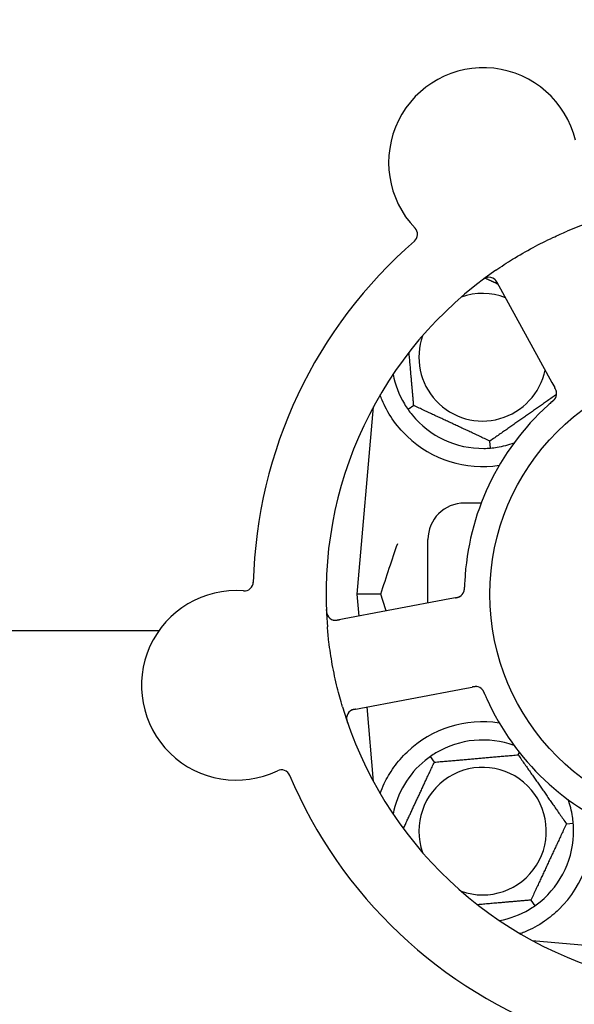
# Model space of a CAD drawing. Header units: inches. Extents: x 5 to 1128, y -85 to 748.
# Tile 26 of 256: x 141.1 to 143.01, y 207.77 to 211.14. Entities that reach past the tile are written whole.
import ezdxf

# ---------------------------------------------------------------- set-up
doc = ezdxf.new("R2010")
doc.units = ezdxf.units.IN
doc.header["$LTSCALE"] = 32
doc.header["$MEASUREMENT"] = 0
doc.layers.add('Dimension (ANSI)', color=7, linetype='Continuous', lineweight=25)
doc.layers.add('Visible (ANSI)', color=7, linetype='Continuous', lineweight=30)
doc.styles.add('Note Text (ANSI)', font='tahoma.ttf')
doc.dimstyles.new('SB Fraction-16 (ANSI)', dxfattribs={"dimscale": 32, "dimtxt": 0.125, "dimasz": 0.098425, "dimexe": 0.125, "dimexo": 0.0625, "dimgap": 0.031496, "dimtad": 0, "dimtih": 1, "dimtoh": 1, "dimdec": 4, "dimrnd": 1e-08, "dimzin": 0, "dimdsep": 46, "dimlunit": 5, "dimtxsty": 'Note Text (ANSI)', "dimcen": 0.09, "dimdle": 0.393701, "dimclrd": 256, "dimclre": 256, "dimclrt": 256, "dimadec": 0, "dimazin": 3, "dimtfac": 0.96, "dimtofl": 0, "dimtmove": 0, "dimatfit": 3, "dimfxl": 1, "dimfrac": 2, "dimtolj": 1, "dimtzin": 12, "dimlwd": -1, "dimlwe": -1, "dimarcsym": 0})

# ---------------------------------------------------------------- blocks, each defined once
blk = doc.blocks.new('*D16')
at = {"layer": 'Defpoints', "color": 0, "transparency": 16777216}
for p in [(170.8073, 474.9837), (79.917, 156.272), (130.8698, 156.272)]:
    blk.add_point(p, dxfattribs=at)
at = {"layer": 'Dimension (ANSI)', "transparency": 16777216}
for p, q in [((168.8073, 474.9837), (75.917, 474.9837)), ((79.917, 471.8341), (79.917, 330.6609)), ((79.917, 159.4216), (79.917, 323.5948)), ((128.8698, 156.272), (75.917, 156.272))]:
    blk.add_line(p, q, dxfattribs=at)
for points in [[(79.3921, 471.8341), (80.4419, 471.8341), (79.917, 474.9837)], [(79.3921, 159.4216), (80.4419, 159.4216), (79.917, 156.272)]]:
    blk.add_solid(points, dxfattribs=at)
at = {"layer": 'Dimension (ANSI)', "transparency": 16777216, "insert": (67.7142, 329.653), "char_height": 4, "attachment_point": 1, "style": 'Note Text (ANSI)'}
blk.add_mtext('\\A1;318 11/16', dxfattribs=at)

msp = doc.modelspace()

# ---------------------------------------------------------------- linework, layer by layer
at = {"layer": 'Visible (ANSI)'}
for p, q in [((142.7398, 210.24255), (142.92843, 209.89777)), ((142.92843, 209.89777), (142.93798, 209.88031)), ((142.45403, 209.819), (142.43452, 209.80533)), ((142.31542, 209.81406), (142.25925, 209.17208)), ((142.71774, 209.67327), (142.71566, 209.697)), ((142.68571, 209.48458), (142.628, 209.48458)), ((142.503, 209.14192), (142.503, 209.35958)), ((142.57753, 209.15598), (142.19133, 209.08312)), ((142.34072, 209.17208), (142.25925, 209.17208)), ((142.25925, 209.17208), (142.26581, 209.09717)), ((142.59706, 209.15966), (142.57753, 209.15598)), ((141.57889, 209.04617), (140.08065, 209.04617)), ((142.24908, 208.77702), (142.63528, 208.84988)), ((142.63528, 208.84988), (142.65483, 208.85357)), ((142.29309, 208.78533), (142.31542, 208.53009)), ((142.52493, 208.59605), (142.51126, 208.61556)), ((142.8125, 208.6212), (142.81643, 208.62963)), ((142.97808, 208.38474), (143.00181, 208.38681)), ((142.85608, 208.12311), (142.86974, 208.10359)), ((142.86102, 207.98449), (143.1898, 207.95573)), ((142.86425, 207.98275), (142.86425, 207.98421))]:
    msp.add_line(p, q, dxfattribs=at)
msp.add_circle((143.503, 209.17208), 0.7875, dxfattribs=at)
for centre, radius, start, end in [((142.69305, 210.65249), 0.325, 13.56477, 223.80207), ((143.503, 209.17208), 1.35, 52.62287, 112.74397), ((142.43594, 210.40591), 0.03125, 310.85452, 43.80207), ((143.503, 209.17208), 1.6, 130.81714, 178.5497), ((143.503, 209.17208), 1.35, 124.62287, 184.74397), ((142.71239, 210.22755), 0.03125, 28.68342, 126.83549), ((142.6905, 209.98458), 0.21875, 68.88811, 109.65889), ((142.6905, 209.98458), 0.21875, 160.34111, 348.47873), ((142.6905, 209.98458), 0.3125, 190.71622, 210.84193), ((142.91334, 209.86025), 0.03125, 329.46904, 11.46837), ((143.503, 209.17208), 0.875, 132.19111, 177.17573), ((142.6905, 209.98458), 0.3125, 219.15807, 270.84193), ((142.6905, 209.98458), 0.375, 226.24547, 278.78707), ((142.6905, 209.98458), 0.3125, 279.15807, 290.27972), ((142.628, 209.35958), 0.125, 90, 180), ((141.8723, 209.21443), 0.03125, 265.56477, 358.51231), ((141.84475, 208.85924), 0.325, 85.56477, 295.80207), ((142.59696, 209.19145), 0.03125, 298.67765, 340.13682), ((142.18554, 209.11383), 0.03125, 182.53135, 280.68342), ((142.66629, 208.82393), 0.03125, 41.46904, 83.46837), ((143.503, 209.17208), 0.875, 204.19111, 249.17573), ((143.503, 209.17208), 1.35, 196.62287, 256.74397), ((142.25487, 208.74632), 0.03125, 100.68342, 198.83549), ((142.6905, 208.35958), 0.375, 81.21293, 133.75453), ((142.6905, 208.35958), 0.3125, 69.72028, 120.84193), ((141.99982, 208.53851), 0.03125, 22.85452, 115.80207), ((142.6905, 208.35958), 0.3125, 129.15807, 169.28378), ((142.6905, 208.35958), 0.21875, 250.34111, 199.65889), ((143.503, 209.17208), 1.6, 202.81714, 250.5497), ((142.6905, 208.35958), 0.3125, 9.15807, 20.27972), ((142.6905, 208.35958), 0.375, 314.27762, 8.78707), ((142.6905, 208.35958), 0.3125, 309.15807, 0.84193), ((142.6905, 208.35958), 0.3125, 280.71622, 300.84193)]:
    msp.add_arc(centre, radius, start, end, dxfattribs=at)
for points, knots in [([(142.73597, 210.283), (142.75484, 210.29603), (142.77392, 210.3085), (142.81611, 210.33458), (142.8396, 210.34814), (142.8861, 210.37315), (142.90879, 210.38454), (142.948, 210.40284), (142.96444, 210.41013), (142.98107, 210.4171)], [-0.73117437, -0.73117437, -0.73117437, -0.73117437, -0.55243049, -0.55243049, -0.34047291, -0.34047291, -0.14064238, -0.14064238, 0, 0, 0, 0]), ([(142.70639, 210.25822), (142.70611, 210.25816), (142.70576, 210.25808), (142.7046, 210.25778), (142.7037, 210.25751), (142.70173, 210.25679), (142.70057, 210.2563), (142.6986, 210.25532), (142.69798, 210.25499), (142.69645, 210.25413), (142.6955, 210.25356), (142.69353, 210.2523), (142.69249, 210.2516), (142.69089, 210.25046), (142.69029, 210.25002), (142.68913, 210.24916), (142.68856, 210.24873), (142.68799, 210.2483)], [0.051298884, 0.051298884, 0.051298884, 0.051298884, 0.057269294, 0.057269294, 0.069785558, 0.069785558, 0.083632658, 0.083632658, 0.089458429, 0.089458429, 0.097820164, 0.097820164, 0.107290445, 0.107290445, 0.113094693, 0.113094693, 0.118968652, 0.118968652, 0.118968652, 0.118968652]), ([(142.74369, 210.23544), (142.74324, 210.23626), (142.74278, 210.2371), (142.74099, 210.24032), (142.73959, 210.24265), (142.737, 210.2464), (142.73579, 210.24792), (142.73364, 210.25029), (142.73259, 210.25128), (142.73083, 210.25273), (142.73014, 210.25324), (142.7294, 210.25376), (142.72925, 210.25386), (142.7291, 210.25395)], [0, 0, 0, 0, 0.007248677, 0.007248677, 0.028564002, 0.028564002, 0.047482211, 0.047482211, 0.06536174, 0.06536174, 0.076705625, 0.076705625, 0.079955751, 0.079955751, 0.079955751, 0.079955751]), ([(142.43116, 209.71371), (142.41254, 209.73154), (142.39511, 209.75213), (142.36585, 209.79507), (142.35409, 209.81745), (142.34311, 209.84322), (142.34078, 209.84918), (142.33861, 209.85516)], [0.51551539, 0.51551539, 0.51551539, 0.51551539, 0.71204276, 0.71204276, 0.91166133, 0.91166133, 0.96773016, 0.96773016, 0.96773016, 0.96773016]), ([(142.94419, 209.86521), (142.94418, 209.8653), (142.94416, 209.8654), (142.9441, 209.8657), (142.94406, 209.86592), (142.94386, 209.8669), (142.94363, 209.86781), (142.94296, 209.86997), (142.94246, 209.87131), (142.94129, 209.87399), (142.94063, 209.87535), (142.93962, 209.87729), (142.9393, 209.87789), (142.93881, 209.87879), (142.93865, 209.8791), (142.93832, 209.87969), (142.93817, 209.87998), (142.93801, 209.88027)], [0.038929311, 0.038929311, 0.038929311, 0.038929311, 0.040726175, 0.040726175, 0.043941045, 0.043941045, 0.054249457, 0.054249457, 0.066768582, 0.066768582, 0.078206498, 0.078206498, 0.083402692, 0.083402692, 0.086046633, 0.086046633, 0.088630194, 0.088630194, 0.088630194, 0.088630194]), ([(142.94406, 209.86601), (142.94406, 209.86601), (142.94405, 209.86601), (142.94404, 209.86608), (142.944, 209.8663), (142.94386, 209.86698), (142.94373, 209.8675), (142.94342, 209.86868), (142.94322, 209.86932), (142.94294, 209.87013), (142.94287, 209.87033), (142.94231, 209.87182), (142.94157, 209.8735), (142.94024, 209.87613), (142.93983, 209.8769), (142.93918, 209.87812), (142.93895, 209.87854), (142.93849, 209.87939), (142.93824, 209.87984), (142.93801, 209.88027)], [0.028019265, 0.028019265, 0.028019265, 0.028019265, 0.028672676, 0.028672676, 0.033062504, 0.033062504, 0.040781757, 0.040781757, 0.051074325, 0.051074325, 0.054504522, 0.054504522, 0.07506277, 0.07506277, 0.083066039, 0.083066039, 0.087153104, 0.087153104, 0.091266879, 0.091266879, 0.091266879, 0.091266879]), ([(142.92919, 209.83265), (142.92883, 209.83234), (142.92844, 209.832), (142.92803, 209.83164), (142.92433, 209.82842), (142.91933, 209.82398), (142.91535, 209.82037)], [0.48080563, 0.48080563, 0.48080563, 0.48080563, 0.5329828, 0.5329828, 0.5329828, 1, 1, 1, 1]), ([(142.92921, 209.83268), (142.92944, 209.83287), (142.92967, 209.83307), (142.93028, 209.8336), (142.93066, 209.83394), (142.93185, 209.83499), (142.93266, 209.83572), (142.93432, 209.83728), (142.93518, 209.83812), (142.93681, 209.83983), (142.93755, 209.84068), (142.93894, 209.84239), (142.93951, 209.84322), (142.94018, 209.84426), (142.94036, 209.84455), (142.94049, 209.84478)], [0.001596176, 0.001596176, 0.001596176, 0.001596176, 0.003937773, 0.003937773, 0.007842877, 0.007842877, 0.016055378, 0.016055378, 0.025513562, 0.025513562, 0.037191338, 0.037191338, 0.0541939, 0.0541939, 0.061558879, 0.061558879, 0.061558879, 0.061558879]), ([(142.92921, 209.83268), (142.92963, 209.83304), (142.93004, 209.83339), (142.93086, 209.83411), (142.93127, 209.83447), (142.93263, 209.83567), (142.93357, 209.83653), (142.93507, 209.83797), (142.93567, 209.83858), (142.937, 209.83999), (142.93766, 209.84075), (142.93878, 209.84216), (142.93925, 209.84282), (142.93997, 209.84389), (142.94024, 209.84435), (142.94041, 209.84463), (142.94043, 209.84467), (142.94043, 209.84468), (142.94043, 209.84468), (142.94043, 209.84468)], [0, 0, 0, 0, 0.004180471, 0.004180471, 0.008305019, 0.008305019, 0.018114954, 0.018114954, 0.025612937, 0.025612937, 0.036850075, 0.036850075, 0.047489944, 0.047489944, 0.05608938, 0.05608938, 0.05828692, 0.05828692, 0.058652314, 0.058652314, 0.058652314, 0.058652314]), ([(142.62608, 209.18012), (142.62617, 209.18034), (142.62627, 209.18062), (142.62655, 209.18146), (142.62674, 209.18207), (142.62708, 209.18337), (142.62723, 209.18406), (142.6275, 209.18545), (142.62761, 209.18613), (142.62783, 209.18779), (142.62794, 209.18882), (142.62806, 209.19034), (142.6281, 209.19079), (142.6282, 209.19245), (142.62825, 209.19369), (142.62831, 209.19531), (142.62832, 209.19571), (142.62834, 209.19629), (142.62834, 209.19646), (142.62835, 209.19664)], [0.044252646, 0.044252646, 0.044252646, 0.044252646, 0.05067159, 0.05067159, 0.061250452, 0.061250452, 0.07105005, 0.07105005, 0.078610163, 0.078610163, 0.087196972, 0.087196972, 0.090753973, 0.090753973, 0.100050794, 0.100050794, 0.103147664, 0.103147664, 0.104517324, 0.104517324, 0.104517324, 0.104517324]), ([(142.62622, 209.18047), (142.62622, 209.18047), (142.62623, 209.1805), (142.62628, 209.18063), (142.62633, 209.18076), (142.62647, 209.18119), (142.62659, 209.18153), (142.62694, 209.18271), (142.62718, 209.18361), (142.62756, 209.18558), (142.62772, 209.18662), (142.628, 209.18905), (142.62811, 209.1905), (142.62825, 209.19332), (142.62829, 209.19471), (142.62834, 209.19626), (142.62834, 209.19645), (142.62835, 209.19664)], [0.030853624, 0.030853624, 0.030853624, 0.030853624, 0.032941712, 0.032941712, 0.036385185, 0.036385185, 0.042347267, 0.042347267, 0.055267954, 0.055267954, 0.065838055, 0.065838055, 0.077516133, 0.077516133, 0.087897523, 0.087897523, 0.089364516, 0.089364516, 0.089364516, 0.089364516]), ([(142.59706, 209.15967), (142.59758, 209.15976), (142.5981, 209.15986), (142.59911, 209.16006), (142.59961, 209.16015), (142.60073, 209.16037), (142.60134, 209.1605), (142.60352, 209.16096), (142.60491, 209.1613), (142.60705, 209.16193), (142.60798, 209.16224), (142.60962, 209.16289), (142.61032, 209.1632), (142.61146, 209.16377), (142.61196, 209.16403), (142.61225, 209.16419), (142.61229, 209.16421), (142.61229, 209.16421), (142.61229, 209.16421), (142.61229, 209.16421)], [0, 0, 0, 0, 0.004355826, 0.004355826, 0.008687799, 0.008687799, 0.014307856, 0.014307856, 0.029588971, 0.029588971, 0.043844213, 0.043844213, 0.054171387, 0.054171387, 0.06195455, 0.06195455, 0.063871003, 0.063871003, 0.063878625, 0.063878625, 0.063878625, 0.063878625]), ([(142.5971, 209.15967), (142.59739, 209.15973), (142.59768, 209.15978), (142.59929, 209.16009), (142.60064, 209.16035), (142.60345, 209.16097), (142.60492, 209.16135), (142.60751, 209.16213), (142.60866, 209.16255), (142.61075, 209.16342), (142.61173, 209.16391), (142.61253, 209.16436), (142.61265, 209.16442), (142.61275, 209.16448)], [0, 0, 0, 0, 0.002309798, 0.002309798, 0.012623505, 0.012623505, 0.02433842, 0.02433842, 0.035397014, 0.035397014, 0.047442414, 0.047442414, 0.049661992, 0.049661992, 0.049661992, 0.049661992]), ([(142.15403, 209.11952), (142.15405, 209.11889), (142.15407, 209.11827), (142.15415, 209.11659), (142.15421, 209.11552), (142.15437, 209.11353), (142.15446, 209.11261), (142.15473, 209.11025), (142.15496, 209.1088), (142.15545, 209.1063), (142.15571, 209.1052), (142.15624, 209.10334), (142.1565, 209.10255), (142.15708, 209.101), (142.15741, 209.10027), (142.1578, 209.09946), (142.15788, 209.09929), (142.15796, 209.09914)], [0, 0, 0, 0, 0.005149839, 0.005149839, 0.013554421, 0.013554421, 0.020527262, 0.020527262, 0.031641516, 0.031641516, 0.041623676, 0.041623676, 0.051235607, 0.051235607, 0.06373445, 0.06373445, 0.067355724, 0.067355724, 0.067355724, 0.067355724]), ([(142.17582, 209.08413), (142.17611, 209.08404), (142.17646, 209.08394), (142.17819, 209.08348), (142.17992, 209.08316), (142.18307, 209.08287), (142.18459, 209.08283), (142.18846, 209.08296), (142.1909, 209.08321), (142.19442, 209.08375), (142.19545, 209.08392), (142.19743, 209.08427), (142.19838, 209.08445), (142.19932, 209.08463)], [0.058736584, 0.058736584, 0.058736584, 0.058736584, 0.064782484, 0.064782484, 0.086145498, 0.086145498, 0.103238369, 0.103238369, 0.123434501, 0.123434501, 0.131598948, 0.131598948, 0.13893919, 0.13893919, 0.13893919, 0.13893919]), ([(142.20942, 208.78588), (142.20286, 208.80785), (142.1969, 208.82985), (142.18517, 208.87792), (142.17954, 208.90434), (142.17, 208.95691), (142.16609, 208.98275), (142.16084, 209.02583), (142.15907, 209.04309), (142.15763, 209.06043)], [-0.73118965, -0.73118965, -0.73118965, -0.73118965, -0.55244576, -0.55244576, -0.34137939, -0.34137939, -0.13566771, -0.13566771, 0, 0, 0, 0]), ([(142.67031, 208.85492), (142.67031, 208.85492), (142.67031, 208.85492), (142.67024, 208.85493), (142.67001, 208.85496), (142.66933, 208.85503), (142.66879, 208.85508), (142.66757, 208.85514), (142.6669, 208.85515), (142.66605, 208.85513), (142.66583, 208.85513), (142.66424, 208.85506), (142.66242, 208.85488), (142.65951, 208.85442), (142.65864, 208.85427), (142.65729, 208.85403), (142.65682, 208.85394), (142.65586, 208.85376), (142.65536, 208.85367), (142.65487, 208.85358)], [0.028019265, 0.028019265, 0.028019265, 0.028019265, 0.028672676, 0.028672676, 0.033062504, 0.033062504, 0.040781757, 0.040781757, 0.051074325, 0.051074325, 0.054504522, 0.054504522, 0.075062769, 0.075062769, 0.083066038, 0.083066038, 0.087153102, 0.087153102, 0.091266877, 0.091266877, 0.091266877, 0.091266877]), ([(142.67111, 208.85481), (142.67102, 208.85482), (142.67092, 208.85483), (142.67062, 208.85487), (142.6704, 208.8549), (142.6694, 208.85501), (142.66846, 208.85507), (142.6662, 208.8551), (142.66477, 208.85504), (142.66186, 208.85476), (142.66036, 208.85455), (142.65821, 208.85419), (142.65754, 208.85407), (142.65653, 208.85389), (142.65619, 208.85383), (142.65552, 208.8537), (142.6552, 208.85364), (142.65487, 208.85358)], [0.038929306, 0.038929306, 0.038929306, 0.038929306, 0.040726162, 0.040726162, 0.043941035, 0.043941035, 0.054249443, 0.054249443, 0.066768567, 0.066768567, 0.078206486, 0.078206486, 0.083402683, 0.083402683, 0.086046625, 0.086046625, 0.088630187, 0.088630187, 0.088630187, 0.088630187]), ([(142.69742, 208.83051), (142.69731, 208.83078), (142.69719, 208.83106), (142.69687, 208.8318), (142.69667, 208.83227), (142.69604, 208.83373), (142.69559, 208.83473), (142.69462, 208.83679), (142.69409, 208.83786), (142.69297, 208.83994), (142.69239, 208.84091), (142.69119, 208.84276), (142.69058, 208.84356), (142.68979, 208.84452), (142.68957, 208.84478), (142.6894, 208.84497)], [0.001596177, 0.001596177, 0.001596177, 0.001596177, 0.00393777, 0.00393777, 0.007842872, 0.007842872, 0.016055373, 0.016055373, 0.025513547, 0.025513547, 0.037191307, 0.037191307, 0.054193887, 0.054193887, 0.06155888, 0.06155888, 0.06155888, 0.06155888]), ([(142.69742, 208.83051), (142.69721, 208.83101), (142.697, 208.83152), (142.69657, 208.83252), (142.69636, 208.83302), (142.69563, 208.83468), (142.6951, 208.83584), (142.6942, 208.83771), (142.69381, 208.83847), (142.69288, 208.84017), (142.69235, 208.84104), (142.69136, 208.84254), (142.69088, 208.84319), (142.69008, 208.8442), (142.68973, 208.84461), (142.68952, 208.84484), (142.68949, 208.84488), (142.68948, 208.84489), (142.68948, 208.84489), (142.68948, 208.84489)], [0, 0, 0, 0, 0.004180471, 0.004180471, 0.008305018, 0.008305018, 0.018114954, 0.018114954, 0.025612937, 0.025612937, 0.036850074, 0.036850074, 0.047489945, 0.047489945, 0.056089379, 0.056089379, 0.058286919, 0.058286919, 0.058652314, 0.058652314, 0.058652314, 0.058652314]), ([(142.69744, 208.83047), (142.69762, 208.83003), (142.69783, 208.82956), (142.69804, 208.82906), (142.69996, 208.82455), (142.70264, 208.81842), (142.70484, 208.81352)], [0.48080563, 0.48080563, 0.48080563, 0.48080563, 0.5329828, 0.5329828, 0.5329828, 1, 1, 1, 1]), ([(142.25705, 208.77853), (142.25612, 208.77835), (142.25519, 208.77818), (142.25157, 208.77746), (142.24892, 208.77685), (142.24455, 208.77555), (142.24273, 208.77487), (142.23982, 208.77355), (142.23855, 208.77286), (142.23662, 208.77164), (142.23592, 208.77114), (142.23521, 208.7706), (142.23506, 208.77048), (142.23493, 208.77037)], [0, 0, 0, 0, 0.007248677, 0.007248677, 0.028564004, 0.028564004, 0.047482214, 0.047482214, 0.065361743, 0.065361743, 0.076705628, 0.076705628, 0.079955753, 0.079955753, 0.079955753, 0.079955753]), ([(142.22385, 208.75009), (142.22382, 208.74981), (142.22379, 208.74945), (142.22371, 208.74825), (142.22369, 208.74731), (142.22377, 208.74522), (142.22388, 208.74396), (142.22421, 208.74178), (142.22433, 208.74109), (142.22467, 208.73937), (142.22492, 208.7383), (142.2255, 208.73603), (142.22585, 208.73482), (142.22644, 208.73295), (142.22667, 208.73225), (142.22713, 208.73087), (142.22737, 208.7302), (142.2276, 208.72952)], [0.051298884, 0.051298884, 0.051298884, 0.051298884, 0.057269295, 0.057269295, 0.069785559, 0.069785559, 0.08363266, 0.08363266, 0.08945843, 0.08945843, 0.097820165, 0.097820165, 0.107290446, 0.107290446, 0.113094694, 0.113094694, 0.118968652, 0.118968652, 0.118968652, 0.118968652]), ([(142.33868, 208.48895), (142.34283, 208.50025), (142.34765, 208.51196), (142.36137, 208.54036), (142.3726, 208.55982), (142.39943, 208.5971), (142.41497, 208.61494), (142.43116, 208.63044)], [1.39089206, 1.39089206, 1.39089206, 1.39089206, 1.4959744, 1.4959744, 1.66977331, 1.66977331, 1.84048199, 1.84048199, 1.84048199, 1.84048199]), ([(142.9523, 208.09109), (142.93716, 208.07633), (142.92021, 208.06241), (142.8812, 208.03564), (142.85879, 208.02373), (142.83306, 208.01268), (142.82735, 208.01038), (142.82161, 208.00824)], [0.55181372, 0.55181372, 0.55181372, 0.55181372, 0.71000954, 0.71000954, 0.90366002, 0.90366002, 0.95550669, 0.95550669, 0.95550669, 0.95550669])]:
    msp.add_open_spline(points, degree=3, knots=knots, dxfattribs=at)
for points, weights in [([(142.69998, 210.256), (142.72239, 210.24555), (142.74356, 210.23568)], [1.07843603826, 1.09878333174, 1.1102393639]), ([(142.45403, 209.819), (142.44551, 209.91639), (142.43804, 210.00175)], [1.04422863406, 1.14843950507, 1.11819795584]), ([(142.94444, 209.85719), (142.83096, 209.77774), (142.71566, 209.697)], [1.05318140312, 1.20116354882, 1.04422863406]), ([(142.71566, 209.697), (142.58485, 209.758), (142.45403, 209.819)], [1.04422863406, 1.20577136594, 1.04422863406]), ([(142.52493, 208.59605), (142.66871, 208.60862), (142.8125, 208.6212)], [1.04422863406, 1.20577136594, 1.04422863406]), ([(142.8125, 208.6212), (142.89529, 208.50297), (142.97808, 208.38474)], [1.04422863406, 1.20577136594, 1.04422863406]), ([(142.41859, 208.368), (142.47018, 208.47864), (142.52493, 208.59605)], [1.07748863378, 1.18694802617, 1.04422863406]), ([(142.97808, 208.38474), (142.91708, 208.25392), (142.85608, 208.12311)], [1.04422863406, 1.20577136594, 1.04422863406]), ([(142.85608, 208.12311), (142.75869, 208.11459), (142.67332, 208.10712)], [1.04422863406, 1.14843950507, 1.11819795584]), ([(142.82161, 208.00824), (142.82004, 208.00837), (142.81847, 208.0085)], [0.999914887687, 0.999914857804, 0.999914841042])]:
    msp.add_rational_spline(points, weights, degree=2, dxfattribs=at)
for points in [[(142.42219, 209.82437), (142.4259, 209.81816), (142.43015, 209.81158), (142.43452, 209.80533)], [(142.43452, 209.80533), (142.43889, 209.79909), (142.44362, 209.79285), (142.44819, 209.78724)], [(142.69509, 209.67211), (142.70232, 209.67222), (142.71014, 209.67261), (142.71774, 209.67327)], [(142.71774, 209.67327), (142.72533, 209.67394), (142.7331, 209.67491), (142.74024, 209.67606)], [(142.34072, 209.17208), (142.36037, 209.23235), (142.38049, 209.29176), (142.39903, 209.34639)], [(142.62907, 209.21519), (142.62877, 209.20922), (142.62849, 209.20157), (142.62835, 209.19664)], [(142.35957, 209.11486), (142.35329, 209.13376), (142.34698, 209.15287), (142.34072, 209.17208)], [(142.51126, 208.61556), (142.50502, 208.61118), (142.49878, 208.60646), (142.49317, 208.60189)], [(142.53029, 208.62788), (142.52409, 208.62418), (142.51751, 208.61993), (142.51126, 208.61556)], [(143.00181, 208.38681), (143.00114, 208.39441), (143.00017, 208.40218), (142.99902, 208.40931)], [(143.00297, 208.36417), (143.00286, 208.3714), (143.00247, 208.37922), (143.00181, 208.38681)], [(142.85071, 208.09127), (142.85692, 208.09497), (142.8635, 208.09922), (142.86974, 208.10359)], [(142.86974, 208.10359), (142.87599, 208.10797), (142.88223, 208.1127), (142.88783, 208.11726)]]:
    msp.add_open_spline(points, degree=3, dxfattribs=at)

# ---------------------------------------------------------------- dimensions: what is measured, and where the dimension line sits
at = {"layer": 'Dimension (ANSI)'}
dim = msp.add_linear_dim(base=(79.91701, 156.27197), p1=(170.80726, 474.98367), p2=(130.86976, 156.27197), angle=270, dimstyle='SB Fraction-16 (ANSI)', override={"dimgap": 0.031496, "dimdec": 4, "dimtol": 0, "dimlim": 0, "dimtp": 0, "dimtm": 0, "dimtdec": 2, "dimatfit": 1}, dxfattribs=at)
dim.commit()
dim.dimension.update_dxf_attribs({"geometry": '*D16', "text_midpoint": (79.91701, 327.12782), "dimtype": 160})

doc.saveas('drawing.dxf')
